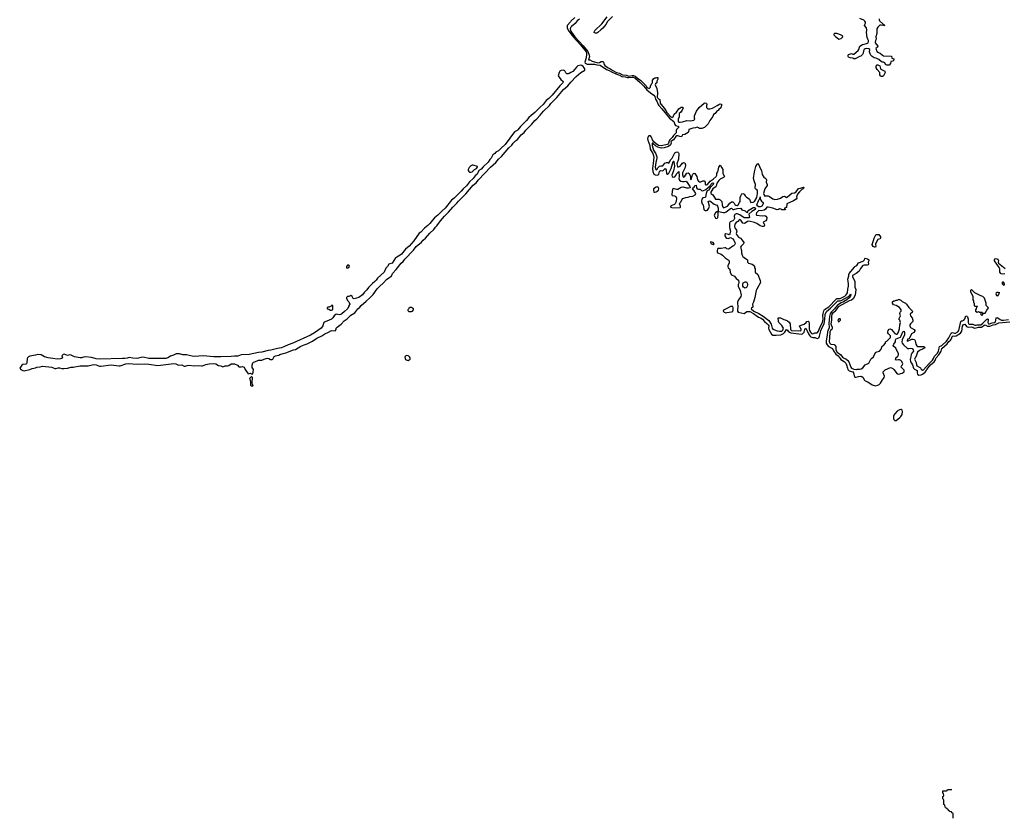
# Model space of a CAD drawing. Header units: inches. Extents: x 2722057 to 2913084, y 892730 to 1030005.
# Tile 36 of 231: x 2820352 to 2837583, y 931950 to 945933. Entities that reach past the tile are written whole.
import ezdxf

# ---------------------------------------------------------------- set-up
doc = ezdxf.new("R2010")
doc.units = ezdxf.units.IN
doc.header["$MEASUREMENT"] = 0
for name, color, linetype in [('C8923', 7, 'Continuous'), ('C8924', 7, 'Continuous'), ('C8933', 7, 'Continuous'), ('C8934', 7, 'Continuous')]:
    doc.layers.add(name, color=color, linetype=linetype)

msp = doc.modelspace()

# ---------------------------------------------------------------- linework, layer by layer
at = {"layer": 'C8923', "color": 2, "elevation": 2}
for points in [[(2820485, 940000), (2820483, 939997), (2820478, 939930), (2820470, 939909), (2820459, 939901), (2820407, 939893), (2820390, 939882), (2820352, 939830), (2820371, 939810), (2820406, 939790), (2820430, 939786), (2820530, 939808), (2820570, 939827), (2820630, 939839), (2820652, 939848), (2820710, 939853), (2820750, 939868), (2820912, 939850), (2820968, 939828), (2820985, 939825), (2821023, 939837), (2821050, 939839), (2821090, 939827), (2821126, 939826), (2821191, 939829), (2821250, 939849), (2821290, 939850), (2821410, 939872), (2821548, 939870), (2821646, 939894), (2821690, 939892), (2821749, 939869), (2821770, 939867), (2821950, 939888), (2822090, 939873), (2822110, 939875), (2822210, 939907), (2822250, 939911), (2822410, 939901), (2822530, 939905), (2822610, 939901), (2822770, 939881), (2823050, 939913), (2823086, 939906), (2823130, 939885), (2823190, 939888), (2823230, 939865), (2823250, 939864), (2823282, 939878), (2823310, 939882), (2823410, 939871), (2823476, 939876), (2823531, 939871), (2823550, 939873), (2823610, 939897), (2823668, 939908), (2823750, 939915), (2823782, 939910), (2823830, 939878), (2823870, 939871), (2823910, 939854), (2823949, 939871), (2823990, 939871), (2824010, 939876), (2824052, 939908), (2824110, 939910), (2824164, 939884), (2824190, 939854), (2824230, 939852), (2824250, 939858), (2824282, 939850), (2824299, 939810), (2824350, 939732), (2824390, 939742), (2824410, 939734), (2824430, 939734), (2824440, 939760), (2824442, 939810), (2824423, 939843), (2824422, 939882), (2824435, 939925), (2824445, 939935), (2824470, 939941), (2824529, 939971), (2824590, 939974), (2824628, 939990), (2824668, 940000)], [(2821083, 940000), (2821066, 939994), (2821010, 939990), (2820934, 940000)], [(2822151, 940000), (2821750, 939988), (2821690, 939995), (2821674, 940000)], [(2824713, 940000), (2824743, 939983), (2824770, 939983), (2824783, 939990), (2824788, 940000)], [(2827098, 940000), (2827098, 939998), (2827105, 939985), (2827117, 939977), (2827150, 939967), (2827170, 939976), (2827184, 939990), (2827185, 940000)]]:
    msp.add_lwpolyline(points, dxfattribs=at)
msp.add_lwpolyline([(2824410, 939686), (2824374, 939650), (2824382, 939642), (2824393, 939587), (2824393, 939533), (2824410, 939514), (2824430, 939522), (2824438, 939530), (2824428, 939548), (2824422, 939582), (2824427, 939667)], close=True, dxfattribs=at)
at = {"layer": 'C8924', "color": 2}
for points, elevation in [([(2830000, 945906), (2829990, 945897), (2829936, 945830), (2829936, 945790), (2829953, 945750), (2830000, 945685)], 2), ([(2830000, 945801), (2829992, 945790), (2829987, 945770), (2829992, 945750), (2830000, 945733)], 6), ([(2830000, 945008), (2829971, 944990), (2829950, 944983), (2829927, 944987), (2829910, 945004), (2829890, 945035), (2829870, 945049), (2829830, 945045), (2829802, 945030), (2829791, 945009), (2829776, 944950), (2829785, 944930), (2829810, 944905), (2829823, 944883), (2829863, 944850), (2829857, 944830), (2829803, 944777), (2829668, 944610), (2829610, 944554), (2829563, 944517), (2829511, 944449), (2829458, 944402), (2829370, 944308), (2829302, 944258), (2829261, 944219), (2829224, 944170), (2829117, 944063), (2829070, 944002), (2829056, 943990), (2829023, 943977), (2829012, 943968), (2828848, 943750), (2828777, 943683), (2828750, 943652), (2828730, 943637), (2828685, 943615), (2828666, 943590), (2828635, 943565), (2828618, 943542), (2828603, 943510), (2828577, 943483), (2828550, 943438), (2828463, 943357), (2828430, 943317), (2828390, 943290), (2828372, 943250), (2828358, 943230), (2828324, 943196), (2828290, 943150), (2828224, 943096), (2828170, 943021), (2828111, 942969), (2828080, 942930), (2828042, 942898), (2827957, 942810), (2827910, 942770), (2827800, 942630), (2827737, 942583), (2827670, 942510), (2827614, 942466), (2827576, 942424), (2827530, 942362), (2827496, 942330), (2827435, 942285), (2827370, 942213), (2827345, 942195), (2827250, 942062), (2827168, 941970), (2827106, 941914), (2827035, 941830), (2827010, 941808), (2826950, 941777), (2826930, 941761), (2826870, 941670), (2826830, 941660), (2826815, 941650), (2826791, 941610), (2826759, 941581), (2826732, 941510), (2826615, 941405), (2826590, 941370), (2826570, 941350), (2826525, 941315), (2826459, 941241), (2826430, 941201), (2826382, 941158), (2826350, 941113), (2826285, 941070), (2826208, 941048), (2826189, 941049), (2826170, 941086), (2826150, 941106), (2826112, 941088), (2826090, 941086), (2826073, 941067), (2826072, 941050), (2826092, 941010), (2826112, 940990), (2826131, 940950), (2826112, 940928), (2826111, 940910), (2826094, 940886), (2826091, 940870), (2826034, 940826), (2825990, 940781), (2825970, 940770), (2825950, 940768), (2825890, 940774), (2825854, 940746), (2825831, 940710), (2825810, 940689), (2825730, 940652), (2825683, 940637), (2825674, 940630), (2825666, 940614), (2825656, 940570), (2825627, 940530), (2825511, 940450), (2825439, 940410), (2825134, 940270), (2825050, 940242), (2824988, 940210), (2824935, 940190), (2824862, 940178), (2824750, 940148), (2824699, 940141), (2824591, 940110), (2824530, 940105), (2824370, 940068), (2824230, 940067), (2824170, 940042), (2824110, 940042), (2824055, 940035), (2823870, 940027), (2823750, 940028), (2823565, 940045), (2823410, 940036), (2823370, 940042), (2823270, 940066), (2823210, 940066), (2823150, 940083), (2823110, 940085), (2823090, 940084), (2823043, 940057), (2822990, 940044), (2822947, 940010), (2822910, 940001), (2822610, 940003), (2822510, 940022), (2822470, 940019), (2822430, 940005), (2822397, 940003), (2822330, 940007), (2822270, 940020), (2822230, 940005), (2822190, 940001), (2822151, 940000)], 2), ([(2824788, 940000), (2824806, 940034), (2824829, 940050), (2824890, 940061), (2824904, 940070), (2824961, 940090), (2825010, 940101), (2825142, 940150), (2825181, 940159), (2825270, 940215), (2825330, 940240), (2825385, 940255), (2825430, 940282), (2825477, 940303), (2825550, 940355), (2825640, 940400), (2825690, 940434), (2825758, 940462), (2825810, 940490), (2825873, 940487), (2825889, 940510), (2825889, 940530), (2825909, 940550), (2825979, 940601), (2826030, 940659), (2826085, 940695), (2826150, 940758), (2826220, 940800), (2826270, 940872), (2826302, 940898), (2826330, 940930), (2826418, 941002), (2826478, 941062), (2826537, 941123), (2826610, 941220), (2826650, 941263), (2826717, 941323), (2826770, 941383), (2826810, 941415), (2826846, 941434), (2826856, 941444), (2826875, 941490), (2826942, 941558), (2827030, 941668), (2827062, 941698), (2827090, 941737), (2827243, 941897), (2827290, 941960), (2827384, 942036), (2827415, 942070), (2827455, 942105), (2827530, 942196), (2827599, 942261), (2827630, 942302), (2827655, 942325), (2827719, 942410), (2827786, 942490), (2827858, 942562), (2827933, 942650), (2828002, 942718), (2828030, 942754), (2828159, 942881), (2828290, 943033), (2828343, 943077), (2828384, 943130), (2828592, 943350), (2828687, 943433), (2828730, 943490), (2828784, 943536), (2828914, 943690), (2828964, 943736), (2828990, 943770), (2829030, 943810), (2829063, 943837), (2829130, 943914), (2829180, 943960), (2829210, 943997), (2829314, 944106), (2829370, 944170), (2829402, 944198), (2829461, 944259), (2829521, 944330), (2829625, 944430), (2829650, 944465), (2829751, 944569), (2829870, 944710), (2829943, 944777), (2830000, 944840)], 2), ([(2820934, 940000), (2820850, 940011), (2820789, 940030), (2820726, 940066), (2820670, 940069), (2820630, 940057), (2820530, 940043), (2820508, 940032), (2820489, 940011), (2820485, 940000)], 2), ([(2821674, 940000), (2821610, 940021), (2821510, 940032), (2821470, 940025), (2821432, 940010), (2821410, 940012), (2821312, 940032), (2821250, 940059), (2821230, 940062), (2821190, 940055), (2821130, 940074), (2821110, 940069), (2821091, 940050), (2821101, 940010), (2821095, 940005), (2821083, 940000)], 2), ([(2824668, 940000), (2824690, 940005), (2824710, 940002), (2824713, 940000)], 2), ([(2827185, 940000), (2827185, 940010), (2827174, 940030), (2827161, 940041), (2827148, 940050), (2827125, 940055), (2827110, 940049), (2827095, 940030), (2827098, 940000)], 2)]:
    msp.add_lwpolyline(points, dxfattribs=dict(at, elevation=elevation))
at = {"layer": 'C8924', "color": 2, "elevation": 2}
for points in [[(2828290, 943388), (2828273, 943387), (2828247, 943373), (2828218, 943342), (2828201, 943310), (2828198, 943290), (2828210, 943272), (2828223, 943263), (2828250, 943261), (2828270, 943271), (2828309, 943311), (2828346, 943330), (2828366, 943350), (2828362, 943362)], [(2826110, 941635), (2826090, 941635), (2826072, 941610), (2826074, 941590), (2826090, 941585), (2826110, 941592), (2826122, 941610), (2826118, 941630)], [(2825830, 940926), (2825810, 940926), (2825804, 940916), (2825770, 940898), (2825742, 940898), (2825734, 940890), (2825734, 940870), (2825762, 940862), (2825790, 940847), (2825810, 940845), (2825826, 940850), (2825835, 940870), (2825835, 940910)], [(2827184, 940896), (2827162, 940878), (2827156, 940864), (2827142, 940850), (2827142, 940842), (2827164, 940824), (2827210, 940822), (2827226, 940830), (2827246, 940850), (2827246, 940870), (2827210, 940895)]]:
    msp.add_lwpolyline(points, close=True, dxfattribs=at)
at = {"layer": 'C8933', "color": 2}
for points, elevation in [([(2834713, 940000), (2834725, 939985), (2834778, 939950), (2834810, 939918), (2834824, 939890), (2834837, 939830), (2834847, 939807), (2834870, 939786), (2834930, 939765), (2834944, 939750), (2834955, 939695), (2834970, 939675), (2834990, 939671), (2835030, 939685), (2835070, 939693), (2835090, 939687), (2835116, 939670), (2835131, 939630), (2835150, 939611), (2835195, 939595), (2835270, 939540), (2835330, 939523), (2835370, 939532), (2835394, 939546), (2835417, 939570), (2835450, 939626), (2835469, 939650), (2835481, 939670), (2835485, 939690), (2835463, 939750), (2835465, 939770), (2835487, 939793), (2835500, 939800), (2835590, 939841), (2835610, 939836), (2835630, 939827), (2835650, 939807), (2835707, 939730), (2835730, 939725), (2835796, 939744), (2835833, 939770), (2835830, 939795), (2835781, 939850), (2835784, 939870), (2835796, 939884), (2835805, 939910), (2835790, 939950), (2835770, 939967), (2835750, 939975), (2835730, 939978), (2835690, 939969), (2835681, 939981), (2835679, 939990), (2835683, 940000)], 2), ([(2834791, 940000), (2834812, 939992), (2834846, 939966), (2834864, 939944), (2834895, 939850), (2834911, 939830), (2834950, 939812), (2834990, 939808), (2835010, 939814), (2835050, 939815), (2835079, 939821), (2835110, 939838), (2835149, 939890), (2835210, 939921), (2835219, 939930), (2835249, 939990), (2835260, 940000)], 6), ([(2835940, 940000), (2835938, 939990), (2835944, 939944), (2835957, 939917), (2835978, 939890), (2835997, 939830), (2836014, 939814), (2836058, 939790), (2836059, 939750), (2836065, 939725), (2836090, 939710), (2836126, 939714), (2836150, 939726), (2836197, 939763), (2836217, 939783), (2836230, 939810), (2836290, 939890), (2836357, 939943), (2836374, 939966), (2836385, 940000)], 2), ([(2836019, 940000), (2836014, 939990), (2836043, 939930), (2836048, 939890), (2836055, 939875), (2836117, 939837), (2836130, 939816), (2836150, 939799), (2836170, 939804), (2836266, 939914), (2836329, 939970), (2836343, 940000)], 6), ([(2836686, 931950), (2836686, 932030), (2836682, 932042), (2836667, 932047), (2836662, 932062), (2836627, 932067), (2836622, 932082), (2836607, 932087), (2836602, 932102), (2836587, 932107), (2836582, 932122), (2836567, 932127), (2836562, 932142), (2836547, 932147), (2836542, 932182), (2836526, 932190), (2836526, 932270), (2836522, 932282), (2836506, 932290), (2836506, 932330), (2836522, 932338), (2836526, 932350), (2836522, 932382), (2836506, 932390), (2836507, 932433), (2836570, 932434), (2836582, 932438), (2836590, 932454), (2836664, 932456)], -2)]:
    msp.add_lwpolyline(points, dxfattribs=dict(at, elevation=elevation))
at = {"layer": 'C8933', "color": 2, "elevation": 2}
msp.add_lwpolyline([(2835770, 939109), (2835750, 939104), (2835710, 939081), (2835667, 939033), (2835653, 939010), (2835645, 938990), (2835644, 938944), (2835650, 938930), (2835662, 938922), (2835670, 938917), (2835690, 938917), (2835755, 938965), (2835775, 938985), (2835797, 939023), (2835804, 939070), (2835795, 939095), (2835786, 939106)], close=True, dxfattribs=at)
at = {"layer": 'C8934', "color": 2}
for points, elevation in [([(2830069, 945971), (2830000, 945906)], 2), ([(2830150, 945943), (2830110, 945912), (2830072, 945868), (2830010, 945815), (2830000, 945801)], 6), ([(2830729, 945991), (2830639, 945901), (2830610, 945851), (2830557, 945783), (2830523, 945757), (2830472, 945708), (2830450, 945695), (2830430, 945695), (2830408, 945710), (2830410, 945730), (2830418, 945742), (2830540, 945860), (2830636, 945984)], 6), ([(2835392, 945950), (2835391, 945930), (2835401, 945910), (2835460, 945860), (2835478, 945850), (2835478, 945838), (2835494, 945830), (2835470, 945829), (2835430, 945838), (2835404, 945836), (2835370, 945803), (2835350, 945770), (2835350, 945690), (2835338, 945630), (2835339, 945590), (2835327, 945570), (2835321, 945539), (2835325, 945525), (2835371, 945470), (2835365, 945450), (2835338, 945430), (2835339, 945410), (2835347, 945390), (2835366, 945366), (2835410, 945347), (2835450, 945311), (2835470, 945301), (2835610, 945294), (2835618, 945258), (2835652, 945250), (2835650, 945226), (2835630, 945208), (2835598, 945202), (2835590, 945166), (2835570, 945138), (2835530, 945138), (2835506, 945150), (2835490, 945178), (2835470, 945188), (2835450, 945188), (2835435, 945195), (2835390, 945234), (2835350, 945253), (2835306, 945266), (2835270, 945289), (2835249, 945309), (2835234, 945334), (2835227, 945367), (2835229, 945410), (2835210, 945422), (2835170, 945428), (2835150, 945425), (2835131, 945410), (2835122, 945390), (2835113, 945347), (2835099, 945321), (2835070, 945294), (2835050, 945289), (2835010, 945262), (2834971, 945249), (2834949, 945249), (2834930, 945258), (2834883, 945263), (2834855, 945275), (2834848, 945290), (2834848, 945310), (2834859, 945321), (2834890, 945337), (2834910, 945339), (2834930, 945331), (2834950, 945331), (2835025, 945395), (2835035, 945410), (2835047, 945453), (2835057, 945470), (2835103, 945497), (2835130, 945506), (2835170, 945513), (2835190, 945522), (2835201, 945530), (2835209, 945550), (2835207, 945570), (2835193, 945593), (2835183, 945623), (2835173, 945710), (2835176, 945750), (2835170, 945788), (2835139, 945830), (2835141, 945850), (2835153, 945870), (2835152, 945892), (2835145, 945905), (2835123, 945923), (2835054, 945954)], 6), ([(2830000, 945733), (2830010, 945712), (2830070, 945634), (2830216, 945476), (2830296, 945376), (2830319, 945310), (2830322, 945290), (2830307, 945227), (2830330, 945227), (2830370, 945204), (2830470, 945180), (2830497, 945183), (2830530, 945201), (2830559, 945199), (2830571, 945191), (2830581, 945150), (2830595, 945130), (2830651, 945090), (2830679, 945079), (2830730, 945043), (2830795, 945010), (2830850, 944994), (2830901, 944970), (2830964, 944964), (2831010, 944946), (2831070, 944957), (2831095, 944955), (2831124, 944944), (2831189, 944890), (2831214, 944874), (2831276, 944816), (2831314, 944774), (2831330, 944748), (2831370, 944728), (2831389, 944750), (2831389, 944771), (2831409, 944810), (2831428, 944830), (2831424, 944876), (2831450, 944902), (2831470, 944912), (2831490, 944912), (2831510, 944922), (2831518, 944918), (2831522, 944890), (2831505, 944855), (2831502, 944830), (2831482, 944810), (2831476, 944790), (2831501, 944730), (2831514, 944654), (2831510, 944570), (2831530, 944548), (2831553, 944533), (2831559, 944470), (2831570, 944451), (2831638, 944378), (2831677, 944310), (2831749, 944230), (2831770, 944222), (2831776, 944224), (2831790, 944231), (2831803, 944277), (2831846, 944314), (2831888, 944372), (2831910, 944391), (2831930, 944399), (2831960, 944400), (2831962, 944390), (2831946, 944350), (2831924, 944316), (2831892, 944290), (2831891, 944230), (2831875, 944190), (2831873, 944170), (2831874, 944150), (2831890, 944138), (2831910, 944136), (2831950, 944142), (2832030, 944166), (2832090, 944161), (2832150, 944171), (2832169, 944190), (2832162, 944210), (2832164, 944250), (2832194, 944330), (2832244, 944396), (2832330, 944471), (2832350, 944478), (2832370, 944474), (2832376, 944450), (2832371, 944430), (2832373, 944393), (2832393, 944373), (2832430, 944372), (2832474, 944386), (2832558, 944430), (2832586, 944450), (2832610, 944458), (2832633, 944453), (2832633, 944433), (2832622, 944390), (2832590, 944362), (2832576, 944344), (2832551, 944329), (2832522, 944290), (2832492, 944270), (2832480, 944240), (2832431, 944169), (2832402, 944110), (2832335, 944045), (2832290, 944028), (2832250, 944028), (2832230, 944042), (2832210, 944048), (2832181, 944039), (2832130, 944032), (2832062, 944010), (2832059, 943970), (2832050, 943955), (2831995, 943925), (2831950, 943914), (2831936, 943884), (2831907, 943887), (2831870, 943900), (2831850, 943898), (2831835, 943890), (2831792, 943828), (2831763, 943810), (2831750, 943793), (2831751, 943770), (2831740, 943740), (2831706, 943714), (2831633, 943687), (2831582, 943682), (2831518, 943698), (2831482, 943722), (2831439, 943759), (2831430, 943773), (2831418, 943770), (2831422, 943730), (2831444, 943650), (2831483, 943583), (2831502, 943530), (2831502, 943510), (2831485, 943430), (2831476, 943350), (2831484, 943310), (2831490, 943301), (2831510, 943318), (2831520, 943340), (2831550, 943371), (2831570, 943376), (2831610, 943376), (2831642, 943418), (2831670, 943431), (2831691, 943431), (2831710, 943422), (2831730, 943451), (2831742, 943478), (2831771, 943510), (2831818, 943602), (2831850, 943619), (2831870, 943615), (2831883, 943603), (2831887, 943587), (2831881, 943490), (2831853, 943410), (2831863, 943363), (2831870, 943351), (2831909, 943370), (2831930, 943391), (2831950, 943421), (2831970, 943431), (2831990, 943425), (2832002, 943390), (2831996, 943344), (2831949, 943250), (2831950, 943214), (2831962, 943182), (2831970, 943176), (2831990, 943191), (2832030, 943246), (2832050, 943251), (2832070, 943238), (2832092, 943190), (2832090, 943134), (2832110, 943142), (2832117, 943183), (2832133, 943227), (2832150, 943245), (2832170, 943238), (2832205, 943190), (2832217, 943130), (2832230, 943107), (2832250, 943091), (2832270, 943091), (2832310, 943110), (2832330, 943110), (2832350, 943090), (2832351, 943050), (2832360, 943040), (2832370, 943039), (2832392, 943050), (2832435, 943105), (2832490, 943140), (2832543, 943190), (2832550, 943210), (2832553, 943247), (2832570, 943270), (2832576, 943290), (2832585, 943350), (2832610, 943385), (2832618, 943378), (2832638, 943338), (2832659, 943310), (2832657, 943237), (2832684, 943190), (2832671, 943170), (2832610, 943140), (2832585, 943115), (2832554, 943070), (2832543, 943017), (2832535, 943005), (2832503, 942990), (2832481, 942970), (2832447, 942910), (2832445, 942890), (2832485, 942865), (2832530, 942792), (2832590, 942791), (2832610, 942781), (2832630, 942763), (2832639, 942750), (2832643, 942690), (2832650, 942662), (2832670, 942641), (2832742, 942670), (2832780, 942720), (2832810, 942745), (2832830, 942745), (2832839, 942739), (2832858, 942718), (2832870, 942695), (2832884, 942684), (2832910, 942682), (2832923, 942690), (2832951, 942730), (2832959, 942750), (2832962, 942818), (2832971, 942849), (2832990, 942881), (2833010, 942891), (2833030, 942878), (2833050, 942846), (2833070, 942826), (2833102, 942810), (2833125, 942790), (2833141, 942741), (2833150, 942732), (2833190, 942736), (2833212, 942750), (2833250, 942819), (2833266, 942890), (2833263, 942930), (2833256, 942950), (2833229, 942969), (2833222, 942982), (2833227, 943050), (2833204, 943110), (2833195, 943150), (2833209, 943270), (2833226, 943314), (2833236, 943364), (2833250, 943392), (2833270, 943414), (2833290, 943394), (2833310, 943332), (2833334, 943294), (2833343, 943223), (2833375, 943175), (2833410, 943151), (2833421, 943130), (2833416, 943090), (2833436, 943050), (2833436, 943030), (2833395, 942970), (2833381, 942930), (2833371, 942890), (2833376, 942870), (2833390, 942845), (2833409, 942851), (2833450, 942847), (2833476, 942836), (2833530, 942795), (2833570, 942784), (2833615, 942790), (2833669, 942810), (2833710, 942835), (2833730, 942841), (2833750, 942838), (2833770, 942822), (2833790, 942832), (2833867, 942893), (2833910, 942900), (2833940, 942920), (2833982, 942978), (2834017, 942983), (2834050, 942996), (2834070, 942998), (2834074, 942994), (2834076, 942990), (2834070, 942978), (2834062, 942970), (2834039, 942961), (2833999, 942921), (2833965, 942875), (2833953, 942850), (2833948, 942830), (2833951, 942809), (2833941, 942790), (2833897, 942763), (2833778, 942710), (2833770, 942646), (2833734, 942630), (2833738, 942618), (2833753, 942613), (2833750, 942606), (2833690, 942606), (2833670, 942618), (2833650, 942622), (2833631, 942609), (2833606, 942606), (2833530, 942632), (2833450, 942652), (2833430, 942649), (2833407, 942613), (2833383, 942597), (2833330, 942586), (2833290, 942589), (2833270, 942575), (2833247, 942550), (2833238, 942530), (2833245, 942510), (2833344, 942496), (2833390, 942502), (2833410, 942491), (2833425, 942470), (2833421, 942430), (2833412, 942410), (2833365, 942390), (2833367, 942370), (2833378, 942358), (2833387, 942330), (2833382, 942318), (2833372, 942310), (2833350, 942312), (2833310, 942326), (2833250, 942365), (2833210, 942384), (2833110, 942405), (2833090, 942402), (2833050, 942369), (2833030, 942363), (2833010, 942370), (2832970, 942423), (2832950, 942433), (2832919, 942401), (2832890, 942381), (2832866, 942350), (2832861, 942310), (2832867, 942290), (2832899, 942250), (2832901, 942230), (2832891, 942190), (2832898, 942170), (2832930, 942126), (2832966, 942106), (2832995, 942075), (2833025, 942030), (2833022, 942010), (2832976, 941970), (2832967, 941950), (2832985, 941890), (2832985, 941850), (2832997, 941810), (2833009, 941789), (2833030, 941767), (2833070, 941738), (2833091, 941730), (2833091, 941690), (2833108, 941668), (2833170, 941652), (2833195, 941635), (2833211, 941610), (2833211, 941590), (2833221, 941570), (2833221, 941530), (2833226, 941510), (2833270, 941472), (2833312, 941368), (2833314, 941330), (2833250, 941215), (2833242, 941190), (2833219, 941070), (2833203, 941030), (2833194, 940986), (2833179, 940950), (2833185, 940910), (2833182, 940898), (2833158, 940882), (2833151, 940870), (2833199, 940830), (2833286, 940786), (2833361, 940741), (2833464, 940664), (2833501, 940601), (2833521, 940530), (2833530, 940516), (2833606, 940486), (2833650, 940481), (2833690, 940482), (2833710, 940497), (2833717, 940530), (2833710, 940549), (2833690, 940577), (2833638, 940630), (2833629, 940650), (2833627, 940713), (2833667, 940713), (2833723, 940683), (2833750, 940676), (2833790, 940658), (2833818, 940638), (2833835, 940610), (2833840, 940510), (2833861, 940490), (2834010, 940484), (2834029, 940490), (2834029, 940510), (2834002, 940570), (2834030, 940587), (2834079, 940601), (2834114, 940630), (2834130, 940651), (2834150, 940656), (2834162, 940642), (2834170, 940614), (2834170, 940522), (2834177, 940490), (2834190, 940464), (2834210, 940440), (2834230, 940433), (2834270, 940448), (2834310, 940451), (2834330, 940482), (2834356, 940544), (2834401, 940630), (2834411, 940690), (2834409, 940750), (2834412, 940788), (2834424, 940836), (2834439, 940861), (2834513, 940907), (2834639, 941041), (2834651, 941049), (2834710, 941053), (2834790, 941094), (2834811, 941109), (2834830, 941133), (2834838, 941150), (2834843, 941217), (2834858, 941270), (2834857, 941310), (2834843, 941390), (2834863, 941450), (2834863, 941470), (2834870, 941490), (2834959, 941601), (2834970, 941613), (2835000, 941630), (2835030, 941673), (2835113, 941707), (2835137, 941730), (2835144, 941750), (2835150, 941755), (2835190, 941747), (2835211, 941730), (2835212, 941710), (2835203, 941690), (2835205, 941650), (2835199, 941641), (2835186, 941634), (2835130, 941635), (2835110, 941627), (2835065, 941575), (2835042, 941530), (2834990, 941487), (2834939, 941461), (2834929, 941451), (2834927, 941430), (2834953, 941390), (2834967, 941350), (2834969, 941250), (2834983, 941210), (2834976, 941110), (2834936, 941044), (2834910, 941021), (2834866, 941010), (2834689, 940911), (2834670, 940893), (2834616, 940824), (2834578, 940790), (2834565, 940770), (2834559, 940750), (2834557, 940670), (2834549, 940610), (2834551, 940590), (2834569, 940550), (2834571, 940530), (2834563, 940510), (2834542, 940490), (2834530, 940469), (2834525, 940355), (2834516, 940310), (2834519, 940290), (2834531, 940270), (2834550, 940253), (2834603, 940243), (2834616, 940236), (2834633, 940210), (2834636, 940150), (2834659, 940110), (2834723, 940063), (2834750, 940025), (2834767, 940010), (2834791, 940000)], 6), ([(2830000, 945685), (2830045, 945625), (2830167, 945490), (2830263, 945370), (2830272, 945350), (2830273, 945330), (2830265, 945265), (2830242, 945190), (2830250, 945170), (2830270, 945157), (2830285, 945155), (2830410, 945155), (2830450, 945145), (2830510, 945139), (2830622, 945062), (2830670, 945043), (2830710, 945017), (2830782, 944982), (2830850, 944959), (2830890, 944939), (2830950, 944935), (2830990, 944920), (2831010, 944918), (2831070, 944929), (2831090, 944926), (2831115, 944915), (2831212, 944832), (2831272, 944772), (2831327, 944707), (2831390, 944653), (2831452, 944612), (2831465, 944590), (2831481, 944541), (2831504, 944504), (2831523, 944450), (2831536, 944430), (2831591, 944371), (2831727, 944207), (2831802, 944150), (2831815, 944095), (2831830, 944082), (2831872, 944070), (2831881, 944061), (2831886, 944050), (2831849, 944011), (2831838, 943990), (2831840, 943950), (2831794, 943906), (2831771, 943869), (2831729, 943830), (2831716, 943810), (2831707, 943770), (2831690, 943745), (2831578, 943722), (2831530, 943732), (2831490, 943757), (2831457, 943790), (2831428, 943828), (2831410, 943873), (2831390, 943900), (2831370, 943902), (2831363, 943897), (2831345, 943875), (2831340, 943850), (2831345, 943825), (2831381, 943730), (2831387, 943667), (2831430, 943590), (2831448, 943530), (2831446, 943466), (2831429, 943330), (2831435, 943275), (2831450, 943230), (2831474, 943214), (2831510, 943212), (2831523, 943217), (2831539, 943230), (2831550, 943273), (2831567, 943290), (2831610, 943288), (2831650, 943325), (2831665, 943305), (2831673, 943233), (2831690, 943226), (2831712, 943248), (2831755, 943325), (2831776, 943410), (2831788, 943450), (2831793, 943453), (2831798, 943450), (2831810, 943370), (2831795, 943285), (2831767, 943210), (2831770, 943190), (2831790, 943177), (2831817, 943183), (2831836, 943204), (2831848, 943232), (2831870, 943260), (2831878, 943262), (2831890, 943274), (2831895, 943190), (2831888, 943150), (2831901, 943121), (2831924, 943104), (2831950, 943097), (2831981, 943099), (2832010, 943108), (2832030, 943091), (2832043, 943063), (2832082, 943010), (2832085, 942990), (2832058, 942982), (2832030, 942984), (2831970, 943003), (2831958, 943002), (2831927, 942993), (2831870, 942959), (2831850, 942959), (2831810, 942974), (2831790, 942975), (2831782, 942970), (2831768, 942932), (2831765, 942865), (2831773, 942853), (2831810, 942851), (2831835, 942835), (2831845, 942810), (2831842, 942750), (2831818, 942702), (2831810, 942695), (2831750, 942675), (2831745, 942670), (2831742, 942650), (2831790, 942636), (2831910, 942642), (2831918, 942650), (2831918, 942670), (2831902, 942710), (2831903, 942717), (2831908, 942730), (2831928, 942750), (2831940, 942780), (2831959, 942801), (2832010, 942821), (2832050, 942823), (2832082, 942838), (2832130, 942843), (2832176, 942864), (2832181, 942870), (2832184, 942890), (2832157, 942937), (2832129, 942970), (2832141, 942990), (2832157, 943003), (2832170, 943031), (2832190, 943036), (2832199, 942990), (2832210, 942970), (2832230, 942963), (2832250, 942967), (2832263, 942963), (2832282, 942942), (2832310, 942937), (2832360, 942960), (2832437, 943023), (2832450, 943050), (2832462, 943058), (2832470, 943070), (2832490, 943077), (2832495, 943070), (2832490, 943050), (2832442, 942998), (2832410, 942950), (2832386, 942934), (2832377, 942923), (2832363, 942890), (2832356, 942824), (2832343, 942817), (2832309, 942811), (2832291, 942790), (2832287, 942747), (2832298, 942710), (2832311, 942691), (2832325, 942610), (2832337, 942597), (2832350, 942591), (2832370, 942591), (2832390, 942598), (2832414, 942630), (2832425, 942670), (2832404, 942730), (2832402, 942750), (2832410, 942758), (2832430, 942759), (2832505, 942705), (2832550, 942685), (2832565, 942670), (2832577, 942630), (2832577, 942603), (2832573, 942587), (2832565, 942575), (2832550, 942569), (2832530, 942549), (2832507, 942510), (2832511, 942490), (2832530, 942458), (2832550, 942451), (2832569, 942471), (2832576, 942510), (2832575, 942550), (2832578, 942562), (2832587, 942573), (2832609, 942571), (2832670, 942554), (2832690, 942556), (2832714, 942566), (2832790, 942624), (2832810, 942631), (2832830, 942611), (2832850, 942610), (2832910, 942625), (2832970, 942631), (2832990, 942606), (2833048, 942588), (2833070, 942562), (2833090, 942554), (2833101, 942590), (2833170, 942633), (2833190, 942643), (2833210, 942644), (2833228, 942630), (2833225, 942610), (2833167, 942573), (2833111, 942530), (2833125, 942470), (2833115, 942465), (2833030, 942464), (2832954, 942514), (2832910, 942534), (2832890, 942535), (2832870, 942524), (2832859, 942510), (2832854, 942490), (2832859, 942450), (2832850, 942430), (2832830, 942410), (2832788, 942392), (2832775, 942370), (2832776, 942296), (2832793, 942230), (2832778, 942182), (2832770, 942166), (2832754, 942174), (2832710, 942182), (2832692, 942170), (2832691, 942150), (2832710, 942122), (2832730, 942105), (2832750, 942102), (2832790, 942122), (2832830, 942095), (2832851, 942070), (2832866, 942030), (2832871, 942010), (2832865, 941995), (2832846, 941974), (2832830, 941968), (2832770, 941919), (2832750, 941914), (2832730, 941922), (2832710, 941937), (2832690, 941941), (2832630, 941929), (2832572, 941928), (2832563, 941917), (2832556, 941890), (2832556, 941870), (2832565, 941850), (2832626, 941826), (2832651, 941811), (2832701, 941761), (2832751, 941731), (2832766, 941710), (2832771, 941690), (2832767, 941670), (2832747, 941630), (2832744, 941610), (2832751, 941590), (2832772, 941570), (2832787, 941530), (2832787, 941510), (2832803, 941470), (2832810, 941463), (2832861, 941441), (2832890, 941402), (2832931, 941371), (2832937, 941330), (2832934, 941306), (2832925, 941290), (2832926, 941270), (2832963, 941190), (2832980, 941110), (2832973, 941087), (2832931, 941030), (2832912, 940988), (2832912, 940952), (2832921, 940930), (2832913, 940830), (2832927, 940810), (2833030, 940789), (2833078, 940822), (2833110, 940826), (2833130, 940822), (2833197, 940790), (2833259, 940739), (2833284, 940724), (2833330, 940704), (2833350, 940688), (2833386, 940646), (2833430, 940616), (2833450, 940593), (2833460, 940570), (2833458, 940530), (2833463, 940510), (2833510, 940428), (2833530, 940410), (2833590, 940407), (2833670, 940415), (2833695, 940425), (2833721, 940439), (2833741, 940459), (2833770, 940507), (2833790, 940499), (2833800, 940480), (2833822, 940462), (2833850, 940450), (2834033, 940427), (2834050, 940432), (2834079, 940461), (2834090, 940511), (2834110, 940530), (2834130, 940496), (2834155, 940435), (2834180, 940400), (2834200, 940380), (2834230, 940370), (2834270, 940370), (2834310, 940352), (2834336, 940364), (2834351, 940389), (2834370, 940484), (2834390, 940532), (2834433, 940607), (2834444, 940690), (2834446, 940770), (2834470, 940824), (2834539, 940881), (2834650, 940995), (2834670, 941008), (2834710, 941011), (2834740, 941020), (2834856, 941084), (2834886, 941114), (2834890, 941134), (2834896, 941116), (2834894, 941090), (2834881, 941079), (2834879, 941070), (2834856, 941050), (2834839, 941041), (2834830, 941030), (2834770, 940990), (2834726, 940974), (2834664, 940936), (2834610, 940868), (2834561, 940819), (2834536, 940784), (2834522, 940738), (2834520, 940670), (2834512, 940628), (2834516, 940530), (2834495, 940490), (2834490, 940470), (2834485, 940410), (2834465, 940310), (2834467, 940270), (2834481, 940241), (2834509, 940209), (2834554, 940190), (2834575, 940175), (2834596, 940136), (2834637, 940077), (2834675, 940050), (2834713, 940000)], 2), ([(2830000, 944840), (2830090, 944939), (2830170, 945006), (2830242, 945050), (2830243, 945070), (2830233, 945090), (2830213, 945113), (2830191, 945131), (2830170, 945135), (2830118, 945122), (2830096, 945104), (2830070, 945065), (2830030, 945027), (2830000, 945008)], 2), ([(2837590, 941484), (2837550, 941475), (2837530, 941481), (2837521, 941490), (2837507, 941510), (2837503, 941570), (2837492, 941592), (2837409, 941710), (2837409, 941731), (2837415, 941745), (2837426, 941750), (2837450, 941747), (2837470, 941738), (2837481, 941710), (2837476, 941690), (2837482, 941670), (2837599, 941579)], 6), ([(2835260, 940000), (2835292, 940028), (2835330, 940105), (2835350, 940118), (2835398, 940130), (2835430, 940162), (2835446, 940214), (2835468, 940230), (2835506, 940270), (2835506, 940290), (2835530, 940302), (2835549, 940330), (2835593, 940367), (2835594, 940390), (2835590, 940399), (2835554, 940434), (2835545, 940450), (2835543, 940470), (2835550, 940490), (2835570, 940516), (2835590, 940519), (2835610, 940511), (2835670, 940439), (2835690, 940426), (2835710, 940428), (2835727, 940450), (2835750, 940522), (2835758, 940590), (2835769, 940630), (2835753, 940673), (2835738, 940690), (2835757, 940723), (2835765, 940750), (2835755, 940790), (2835762, 940810), (2835779, 940830), (2835777, 940850), (2835769, 940870), (2835750, 940894), (2835690, 940929), (2835643, 940943), (2835628, 940970), (2835626, 940990), (2835648, 941012), (2835667, 941013), (2835690, 941022), (2835710, 941022), (2835730, 941032), (2835750, 941032), (2835770, 941022), (2835797, 940997), (2835852, 940970), (2835870, 940952), (2835910, 940892), (2835974, 940830), (2835970, 940806), (2835950, 940786), (2835938, 940782), (2835934, 940770), (2835942, 940750), (2835971, 940710), (2835985, 940670), (2835985, 940650), (2835939, 940610), (2835928, 940590), (2835928, 940570), (2835934, 940554), (2835944, 940544), (2836005, 940510), (2836018, 940490), (2836017, 940483), (2836002, 940458), (2835958, 940430), (2835932, 940368), (2835913, 940347), (2835890, 940338), (2835882, 940310), (2835890, 940305), (2835963, 940337), (2835990, 940338), (2836010, 940332), (2836021, 940310), (2836034, 940250), (2836050, 940224), (2836070, 940213), (2836090, 940211), (2836174, 940210), (2836190, 940194), (2836191, 940190), (2836166, 940170), (2836101, 940139), (2836064, 940110), (2836040, 940040), (2836019, 940000)], 6), ([(2836343, 940000), (2836361, 940039), (2836407, 940090), (2836432, 940130), (2836438, 940150), (2836442, 940190), (2836452, 940208), (2836490, 940230), (2836570, 940305), (2836615, 940365), (2836653, 940447), (2836670, 940456), (2836710, 940444), (2836730, 940443), (2836773, 940470), (2836790, 940488), (2836821, 940650), (2836830, 940659), (2836850, 940659), (2836873, 940670), (2836890, 940695), (2836910, 940746), (2836930, 940743), (2836937, 940730), (2836949, 940689), (2836952, 940630), (2836958, 940610), (2836970, 940602), (2837030, 940604), (2837070, 940587), (2837090, 940585), (2837111, 940589), (2837171, 940590), (2837210, 940618), (2837270, 940685), (2837290, 940697), (2837299, 940690), (2837302, 940670), (2837295, 940630), (2837305, 940610), (2837326, 940606), (2837370, 940624), (2837410, 940630), (2837430, 940645), (2837438, 940670), (2837442, 940710), (2837450, 940719), (2837470, 940715), (2837510, 940681), (2837532, 940672), (2837570, 940671), (2837655, 940685)], 6), ([(2836385, 940000), (2836390, 940014), (2836436, 940064), (2836461, 940099), (2836478, 940130), (2836490, 940173), (2836583, 940257), (2836610, 940296), (2836640, 940320), (2836657, 940343), (2836670, 940384), (2836690, 940398), (2836710, 940394), (2836742, 940398), (2836817, 940443), (2836838, 940482), (2836850, 940565), (2836870, 940598), (2836890, 940604), (2836922, 940562), (2836935, 940555), (2836952, 940552), (2837010, 940556), (2837030, 940550), (2837050, 940537), (2837070, 940533), (2837090, 940536), (2837130, 940551), (2837188, 940552), (2837201, 940559), (2837230, 940585), (2837250, 940592), (2837290, 940568), (2837330, 940565), (2837390, 940591), (2837430, 940594), (2837490, 940628), (2837678, 940642)], 2), ([(2835683, 940000), (2835687, 940010), (2835718, 940042), (2835733, 940067), (2835732, 940090), (2835707, 940130), (2835684, 940184), (2835653, 940210), (2835641, 940230), (2835649, 940250), (2835679, 940290), (2835680, 940330), (2835683, 940337), (2835690, 940344), (2835740, 940360), (2835765, 940375), (2835781, 940399), (2835810, 940465), (2835830, 940478), (2835837, 940450), (2835834, 940414), (2835795, 940325), (2835790, 940290), (2835796, 940270), (2835819, 940239), (2835890, 940177), (2835910, 940173), (2835950, 940179), (2835970, 940173), (2835991, 940150), (2835993, 940130), (2835966, 940094), (2835954, 940070), (2835940, 940000)], 2)]:
    msp.add_lwpolyline(points, dxfattribs=dict(at, elevation=elevation))
for points, elevation in [([(2834651, 945689), (2834611, 945689), (2834601, 945679), (2834598, 945670), (2834630, 945636), (2834690, 945591), (2834730, 945604), (2834757, 945630), (2834749, 945650), (2834716, 945670), (2834670, 945687)], 10), ([(2835430, 944939), (2835415, 944950), (2835406, 944970), (2835406, 945010), (2835358, 945058), (2835341, 945090), (2835342, 945118), (2835358, 945142), (2835370, 945145), (2835405, 945125), (2835418, 945078), (2835425, 945065), (2835492, 945032), (2835498, 945010), (2835470, 944948), (2835450, 944939)], 6), ([(2831510, 943004), (2831490, 943001), (2831447, 942970), (2831444, 942950), (2831450, 942914), (2831470, 942911), (2831490, 942921), (2831510, 942931), (2831529, 942950), (2831537, 942970), (2831532, 942992)], 2), ([(2833310, 942654), (2833290, 942656), (2833268, 942668), (2833254, 942690), (2833256, 942710), (2833277, 942743), (2833290, 942776), (2833306, 942794), (2833310, 942832), (2833313, 942790), (2833322, 942770), (2833334, 942754), (2833366, 942730), (2833362, 942710), (2833339, 942670), (2833330, 942662)], 2), ([(2832450, 942046), (2832442, 942038), (2832450, 942014), (2832490, 941994), (2832506, 942010), (2832486, 942030)], 2), ([(2835330, 941948), (2835310, 941949), (2835290, 941962), (2835269, 941991), (2835270, 941994), (2835296, 942064), (2835305, 942110), (2835336, 942164), (2835353, 942173), (2835390, 942174), (2835418, 942130), (2835418, 942110), (2835410, 942098), (2835390, 942088), (2835370, 942086), (2835332, 942010), (2835331, 941990), (2835338, 941970)], 6), ([(2833050, 941232), (2833037, 941237), (2833017, 941250), (2833007, 941270), (2833005, 941295), (2833016, 941324), (2833026, 941334), (2833050, 941344), (2833070, 941341), (2833088, 941310), (2833090, 941290), (2833086, 941270), (2833070, 941241)], 2), ([(2837010, 941206), (2836994, 941190), (2836994, 941170), (2837032, 941092), (2837032, 941030), (2837042, 941010), (2837044, 940984), (2837054, 940970), (2837054, 940930), (2837070, 940914), (2837110, 940914), (2837114, 940910), (2837098, 940902), (2837092, 940868), (2837082, 940850), (2837082, 940830), (2837110, 940812), (2837130, 940822), (2837150, 940814), (2837190, 940814), (2837194, 940806), (2837178, 940802), (2837174, 940790), (2837174, 940770), (2837190, 940754), (2837206, 940770), (2837206, 940794), (2837250, 940794), (2837275, 940845), (2837308, 940890), (2837268, 940930), (2837268, 940970), (2837239, 941059), (2837210, 941088), (2837170, 941095), (2837138, 941118), (2837068, 941148)], 10), ([(2837570, 941339), (2837550, 941335), (2837546, 941330), (2837548, 941308), (2837570, 941286), (2837588, 941292), (2837589, 941310)], 10), ([(2837477, 941157), (2837450, 941156), (2837443, 941150), (2837435, 941130), (2837445, 941105), (2837470, 941098), (2837490, 941122), (2837496, 941144), (2837506, 941150)], 10), ([(2832833, 940913), (2832790, 940909), (2832752, 940890), (2832741, 940879), (2832690, 940861), (2832671, 940849), (2832666, 940830), (2832682, 940810), (2832710, 940802), (2832730, 940805), (2832766, 940814), (2832810, 940815), (2832830, 940825), (2832839, 940850), (2832841, 940890)], 2), ([(2834710, 940698), (2834690, 940698), (2834672, 940670), (2834674, 940650), (2834690, 940642), (2834715, 940670), (2834718, 940690)], 10)]:
    msp.add_lwpolyline(points, close=True, dxfattribs=dict(at, elevation=elevation))

doc.saveas('drawing.dxf')
